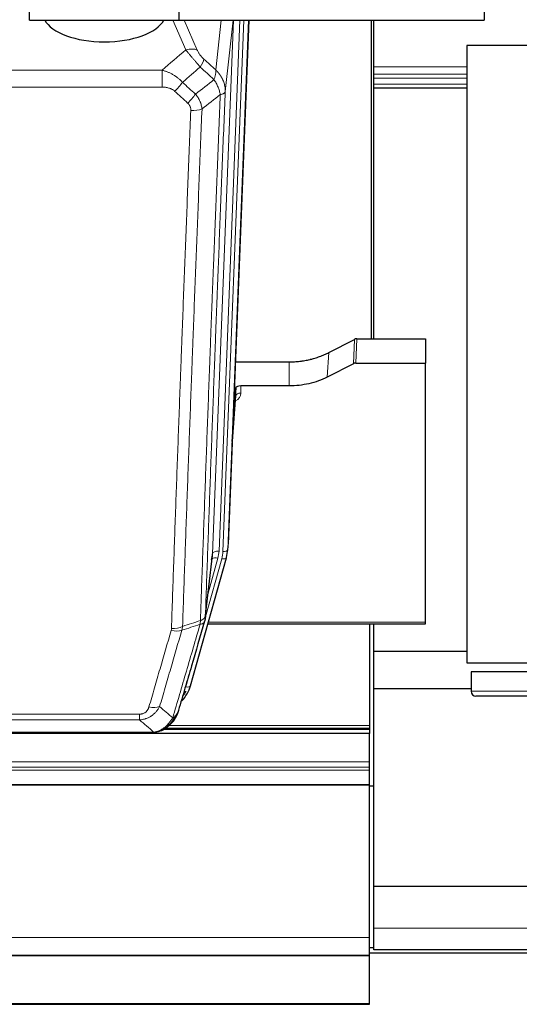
# Model space of a CAD drawing. Header units: inches. Extents: x 0 to 23760, y -13 to 16800.
# Tile 69 of 256: x 6704 to 7012, y 5661 to 6268. Entities that reach past the tile are written whole.
import ezdxf

# ---------------------------------------------------------------- set-up
doc = ezdxf.new("R2010")
doc.units = ezdxf.units.IN
doc.layers.add('1', color=7, linetype='Continuous', true_color=0xffffff)

msp = doc.modelspace()

# ---------------------------------------------------------------- linework, layer by layer
at = {"layer": '1', "color": 2, "linetype": 'Continuous', "lineweight": 25}
for p, q in [((6710.286, 6267.286), (6710.286, 6472.146)), ((6802.286, 6324.297), (6802.286, 6267.216)), ((6990.286, 6319.045), (6990.286, 6267.216)), ((6710.286, 6267.286), (6802.286, 6267.286)), ((6802.286, 6267.216), (6990.286, 6267.216)), ((6845.395, 6267.213), (6832.69, 5944.512)), ((6920.946, 6070.998), (6920.946, 6267.216)), ((6922.286, 6238.385), (6922.286, 6267.216)), ((7479.786, 6251.593), (6979.786, 6251.593)), ((6979.786, 6251.593), (6979.786, 5871.593)), ((6922.286, 6233.953), (6922.286, 6238.385)), ((6922.286, 6231.42), (6922.286, 6233.953)), ((6922.286, 6227.888), (6922.286, 6231.42)), ((6922.286, 6225.422), (6922.286, 6227.888)), ((6922.286, 6070.989), (6922.286, 6225.422)), ((6979.792, 6225.422), (6922.286, 6225.422)), ((6894.722, 6062.607), (6910.4, 6070.636)), ((6911.899, 6070.992), (6954.286, 6070.992)), ((6954.286, 6070.992), (6954.286, 6056.001)), ((6837.112, 6056.8), (6870.286, 6056.8)), ((6909.83, 6055.65), (6893.665, 6047.476)), ((6911.329, 6056.001), (6954.286, 6056.001)), ((6954.286, 5896.521), (6954.286, 6056.001)), ((6837.385, 6040.74), (6835.562, 6017.458)), ((6837.395, 6036.163), (6837.385, 6040.74)), ((6870.286, 6041.99), (6840.383, 6041.99)), ((6835.181, 6007.784), (6837.389, 6035.983)), ((6832.195, 5939.669), (6832.568, 5942.928)), ((6809.339, 5857.32), (6831.513, 5936.206)), ((6818.478, 5899.007), (6822.893, 5937.527)), ((6831.513, 5936.206), (6831.532, 5936.303)), ((6820.066, 5895.491), (6954.286, 5895.491)), ((6919.786, 5895.491), (6919.786, 5832.908)), ((6922.286, 5878.564), (6922.286, 5895.495)), ((6954.286, 5895.491), (6954.286, 5896.521)), ((6922.286, 5857.362), (6922.286, 5878.564)), ((6979.792, 5878.564), (6922.286, 5878.564)), ((6979.786, 5871.593), (7479.786, 5871.593)), ((7477.286, 5865.968), (6982.286, 5865.968)), ((6982.286, 5865.968), (6982.286, 5853.968)), ((6922.286, 5855.686), (6922.286, 5857.363)), ((6922.286, 5734.059), (6922.286, 5855.686)), ((6922.286, 5855.686), (6982.292, 5855.686)), ((7474.286, 5850.968), (6985.286, 5850.968)), ((6919.786, 5832.908), (6919.786, 5831.295)), ((6919.786, 5828.037), (5780.786, 5828.037)), ((6566.225, 5828.229), (6784.347, 5828.229)), ((6791.288, 5829.705), (6791.389, 5829.733)), ((6793.279, 5830.734), (6919.786, 5830.734)), ((6919.786, 5831.295), (6919.786, 5830.734)), ((6919.786, 5830.734), (6919.786, 5828.037)), ((6919.786, 5810.58), (6919.786, 5828.037)), ((6919.786, 5807.339), (6919.786, 5810.58)), ((6919.786, 5805.494), (6919.786, 5807.339)), ((6919.786, 5796.581), (6919.786, 5805.494)), ((6919.786, 5796.137), (6919.786, 5796.581)), ((6919.786, 5702.309), (6919.786, 5796.137)), ((6922.287, 5795.582), (6919.786, 5795.582)), ((6922.286, 5708.138), (6922.286, 5734.061)), ((6922.286, 5734.059), (7020.618, 5734.059)), ((6922.286, 5694.681), (6922.286, 5708.138)), ((6919.786, 5691.544), (6919.786, 5702.309)), ((6922.287, 5696.078), (6919.786, 5696.078)), ((6919.786, 5692.849), (7017.262, 5692.849)), ((7429.786, 5694.681), (6922.286, 5694.681)), ((5780.786, 5691.544), (6919.786, 5691.544)), ((5780.786, 5691.363), (6919.786, 5691.363)), ((6919.786, 5691.363), (6919.786, 5691.544)), ((6919.786, 5661.779), (6919.786, 5691.363)), ((5780.786, 5661.235), (6919.786, 5661.235)), ((6919.786, 5661.235), (6919.786, 5661.779))]:
    msp.add_line(p, q, dxfattribs=at)
at = {"layer": '1', "color": 110, "linetype": 'Continuous', "lineweight": 13}
for p, q in [((6806.499, 6248.939), (6798.443, 6267.286)), ((6805.47, 6267.217), (6813.56, 6248.789)), ((6822.983, 5938.7), (6835.917, 6267.212)), ((6824.987, 6236.539), (6828.383, 6267.216)), ((6839.845, 6267.216), (6826.975, 5940.327)), ((6829.323, 5940.034), (6842.203, 6267.212)), ((6835.676, 6267.216), (6830.802, 6223.188)), ((6845.15, 6267.215), (6832.317, 5941.254)), ((6558.7, 6236.419), (6791.872, 6236.419)), ((6791.872, 6225.988), (6791.872, 6236.419)), ((6979.792, 6238.385), (6922.286, 6238.385)), ((6979.792, 6233.953), (6922.286, 6233.953)), ((6979.792, 6231.42), (6922.286, 6231.42)), ((6979.792, 6227.888), (6922.286, 6227.888)), ((6791.872, 6225.988), (6558.7, 6225.988)), ((6909.83, 6055.65), (6910.4, 6070.636)), ((6911.899, 6070.992), (6911.329, 6056.001)), ((6870.286, 6041.99), (6870.286, 6056.8)), ((6893.665, 6047.476), (6894.722, 6062.607)), ((6840.383, 6041.99), (6840.394, 6037.574)), ((6835.189, 6007.975), (6837.395, 6036.163)), ((6832.317, 5941.254), (6832.69, 5944.512)), ((6818.553, 5899.799), (6828.625, 5935.633)), ((6818.607, 5900.519), (6822.983, 5938.7)), ((6820.252, 5914.488), (6826.278, 5935.925)), ((6820.354, 5896.521), (6954.286, 5896.521)), ((6806.451, 5856.747), (6811.177, 5873.558)), ((6982.286, 5853.968), (7477.286, 5853.968)), ((6572.615, 5839.892), (6777.957, 5839.892)), ((6777.957, 5836.359), (6777.957, 5839.892)), ((6777.957, 5836.359), (6572.615, 5836.359)), ((6796.03, 5832.908), (6919.786, 5832.908)), ((6563.883, 5828.891), (6786.689, 5828.891)), ((6791.389, 5829.733), (6791.457, 5829.89)), ((6794.915, 5831.295), (6919.786, 5831.295)), ((5780.786, 5810.58), (6919.786, 5810.58)), ((5780.786, 5807.339), (6919.786, 5807.339)), ((5780.786, 5805.494), (6919.786, 5805.494)), ((5780.786, 5796.581), (6919.786, 5796.581)), ((5780.786, 5796.137), (6919.786, 5796.137)), ((7429.786, 5708.138), (6922.286, 5708.138)), ((5780.786, 5702.309), (6919.786, 5702.309)), ((5780.786, 5661.779), (6919.786, 5661.779))]:
    msp.add_line(p, q, dxfattribs=at)
at = {"layer": '1', "color": 2, "linetype": 'Continuous', "lineweight": 25}
msp.add_arc((6985.286, 5853.968), 3, 180, 270, dxfattribs=at)
for centre, major_axis, ratio, start_param, end_param in [((6756.286, 6271.258), (37.64, 0), 0.4617486, 3.372107, 6.0525728), ((6911.901, 6068.329), (3, -0.007), 0.8874311, 1.5734878, 2.096692), ((6911.332, 6053.373), (3, -0.011), 0.8761328, 1.5751062, 2.0983104), ((6840.383, 6040.696), (-3, 0), 0.4313147, 4.7122344, 6.2494043), ((6802.957, 5939.23), (-20.035, -0.399), 0.8846078, 2.8800407, 3.0891922), ((6805.305, 5942.169), (27.027, -0.37), 0.8864308, 6.0512739, 6.2604253), ((6783.145, 5863.333), (27.014, -0.465), 0.8900028, 5.6153169, 6.0539117), ((6782.872, 5865.297), (27.01, -0.107), 0.887218, 5.6709956, 5.8008547)]:
    msp.add_ellipse(centre, major_axis=major_axis, ratio=ratio, start_param=start_param, end_param=end_param, dxfattribs=at)
at = {"layer": '1', "color": 110, "linetype": 'Continuous', "lineweight": 13}
for centre, major_axis, ratio, start_param, end_param in [((6806.499, 6242.767), (-9.156, -4.02), 0.5833249, 3.617995, 4.4616661), ((6810.586, 6237.169), (-6.719, -7.407), 0.3029797, 1.994528, 2.7400357), ((6799.631, 6227.782), (-6.736, -7.391), 0.3030979, 1.2497453, 1.9956357), ((6807.639, 6220.49), (6.729, 7.397), 0.3051216, 4.388767, 5.1358022), ((6809.611, 6215.896), (-9.992, 0.404), 0.431453, 1.5882535, 2.3480729), ((6834.39, 6037.574), (6.003, -0.046), 0.8757409, 5.1963204, 6.2920244), ((6840.394, 6036.119), (-3, -0.007), 0.4848086, 4.7112485, 6.2484184), ((6826.278, 5934.078), (3.851, -1.082), 0.4480327, 1.6960734, 2.8915811), ((6826.975, 5938.48), (3.997, -0.157), 0.4614673, 1.5889619, 3.1073983), ((6802.957, 5941.077), (24.033, -0.038), 0.8858289, 6.0405671, 6.2497185), ((6805.305, 5940.784), (24.033, -0.038), 0.8858289, 6.0405671, 6.2497185), ((6828.625, 5937.018), (2.888, -0.812), 0.4480327, 4.837666, 6.2831701), ((6829.323, 5941.419), (2.998, -0.118), 0.4614673, 4.7305545, 6.248991), ((6797.653, 5898.17), (-9.994, 0.345), 0.559112, 1.5901207, 2.34753), ((6797.466, 5896.997), (-9.604, 2.788), 0.5442898, 1.7274916, 2.473129), ((6806.451, 5858.132), (2.888, -0.812), 0.4480327, 4.837666, 6.2831701), ((6783.804, 5850.114), (9.598, -2.808), 0.562843, 4.8755761, 5.6185342)]:
    msp.add_ellipse(centre, major_axis=major_axis, ratio=ratio, start_param=start_param, end_param=end_param, dxfattribs=at)
for points in [[(6791.872, 6236.419), (6796.744, 6240.595), (6801.62, 6244.768), (6806.499, 6248.939)], [(6817.648, 6243.191), (6820.094, 6240.972), (6822.54, 6238.755), (6824.987, 6236.539)], [(6815.394, 6238.359), (6811.744, 6235.23), (6808.095, 6232.1), (6804.448, 6228.968)], [(6823.882, 6230.653), (6821.052, 6233.219), (6818.223, 6235.788), (6815.394, 6238.359)], [(6804.448, 6228.968), (6807.119, 6226.529), (6809.79, 6224.092), (6812.462, 6221.657)], [(6812.462, 6221.657), (6816.27, 6224.651), (6820.077, 6227.65), (6823.882, 6230.653)], [(6807.639, 6216.191), (6804.97, 6218.629), (6802.3, 6221.07), (6799.631, 6223.513)], [(6827.747, 6221.407), (6823.998, 6218.447), (6820.247, 6215.491), (6816.495, 6212.54)], [(6815.305, 5895.22), (6811.558, 5894.005), (6807.81, 5892.788), (6804.062, 5891.57)], [(6804.521, 5893.942), (6804.48, 5893.535), (6804.363, 5892.733), (6804.174, 5891.953), (6804.062, 5891.57)], [(6804.521, 5893.942), (6808.187, 5895.134), (6811.852, 5896.323), (6815.517, 5897.511)], [(6790.384, 5844.572), (6793.088, 5842.254), (6795.777, 5839.933), (6798.452, 5837.61)], [(6786.689, 5828.891), (6783.796, 5831.383), (6780.885, 5833.872), (6777.957, 5836.359)]]:
    msp.add_open_spline(points, degree=3, dxfattribs=at)
for points, knots in [([(6806.499, 6248.939), (6806.821, 6248.538), (6807.151, 6248.13), (6807.829, 6247.297), (6808.176, 6246.872), (6808.71, 6246.223), (6808.89, 6246.005), (6809.164, 6245.674), (6809.255, 6245.563), (6809.394, 6245.396), (6809.44, 6245.341), (6809.533, 6245.229), (6809.579, 6245.173), (6809.998, 6244.67), (6810.748, 6243.772), (6811.513, 6242.867), (6812.092, 6242.185), (6812.286, 6241.957), (6812.578, 6241.615), (6812.676, 6241.501), (6812.823, 6241.329), (6812.872, 6241.272), (6812.97, 6241.158), (6813.019, 6241.101), (6813.459, 6240.587), (6813.848, 6240.136), (6814.624, 6239.241), (6815.01, 6238.798), (6815.394, 6238.359)], [0, 0, 0, 0, 0.125, 0.125, 0.25, 0.25, 0.3125, 0.3125, 0.34375, 0.34375, 0.359375, 0.359375, 0.375, 0.375, 0.5, 0.625, 0.625, 0.6875, 0.6875, 0.71875, 0.71875, 0.734375, 0.734375, 0.75, 0.75, 0.875, 0.875, 1, 1, 1, 1]), ([(6817.648, 6243.191), (6817.428, 6243.39), (6817.212, 6243.597), (6816.786, 6244.026), (6816.576, 6244.249), (6816.318, 6244.537), (6816.267, 6244.596), (6816.165, 6244.713), (6816.014, 6244.889), (6815.868, 6245.066), (6815.582, 6245.422), (6815.399, 6245.662), (6815.049, 6246.147), (6814.882, 6246.392), (6814.703, 6246.67), (6814.683, 6246.701), (6814.644, 6246.763), (6814.585, 6246.856), (6814.453, 6247.071), (6814.345, 6247.253), (6814.138, 6247.616), (6814.009, 6247.854), (6813.771, 6248.326), (6813.662, 6248.559), (6813.56, 6248.789)], [0, 0, 0, 0, 0.125, 0.125, 0.25, 0.25, 0.28125, 0.28125, 0.3125, 0.375, 0.375, 0.5, 0.5, 0.625, 0.625, 0.640625, 0.640625, 0.65625, 0.6875, 0.75, 0.75, 0.875, 0.875, 1, 1, 1, 1]), ([(6791.872, 6236.419), (6792.47, 6236.267), (6793.138, 6236.074), (6793.801, 6235.853), (6793.949, 6235.804), (6794.022, 6235.779), (6794.243, 6235.702), (6794.389, 6235.65), (6794.827, 6235.49), (6795.116, 6235.378), (6795.978, 6235.029), (6796.544, 6234.776), (6797.656, 6234.231), (6798.203, 6233.939), (6799.009, 6233.469), (6799.409, 6233.226), (6799.802, 6232.971), (6799.998, 6232.841), (6800.063, 6232.797), (6800.193, 6232.71), (6800.258, 6232.666), (6800.837, 6232.266), (6801.333, 6231.894), (6802.288, 6231.117), (6802.747, 6230.712), (6803.627, 6229.866), (6804.048, 6229.427), (6804.448, 6228.968)], [0, 0, 0, 0, 0.125, 0.140625, 0.140625, 0.15625, 0.15625, 0.1875, 0.1875, 0.25, 0.25, 0.375, 0.375, 0.5, 0.5, 0.5625, 0.59375, 0.59375, 0.609375, 0.609375, 0.625, 0.625, 0.75, 0.75, 0.875, 0.875, 1, 1, 1, 1]), ([(6824.987, 6236.539), (6825.033, 6236.167), (6825.042, 6235.756), (6825.002, 6235.09), (6824.979, 6234.86), (6824.917, 6234.386), (6824.877, 6234.142), (6824.78, 6233.641), (6824.724, 6233.385), (6824.595, 6232.861), (6824.522, 6232.594), (6824.363, 6232.051), (6824.276, 6231.776), (6824.088, 6231.218), (6823.988, 6230.937), (6823.882, 6230.653)], [0, 0, 0, 0, 0.25, 0.25, 0.375, 0.375, 0.5, 0.5, 0.625, 0.625, 0.75, 0.75, 0.875, 0.875, 1, 1, 1, 1]), ([(6824.987, 6236.539), (6825.004, 6236.522), (6825.039, 6236.489), (6825.09, 6236.438), (6825.141, 6236.388), (6825.192, 6236.337), (6825.243, 6236.286), (6825.294, 6236.235), (6825.345, 6236.183), (6825.395, 6236.132), (6825.445, 6236.08), (6825.495, 6236.028), (6825.545, 6235.976), (6825.595, 6235.924), (6825.645, 6235.872), (6825.694, 6235.819), (6825.744, 6235.766), (6825.793, 6235.713), (6825.842, 6235.66), (6825.89, 6235.607), (6825.939, 6235.554), (6825.987, 6235.5), (6826.036, 6235.446), (6826.084, 6235.392), (6826.132, 6235.338), (6826.179, 6235.284), (6826.227, 6235.23), (6826.274, 6235.175), (6826.322, 6235.12), (6826.369, 6235.065), (6826.415, 6235.01), (6826.462, 6234.955), (6826.509, 6234.9), (6826.555, 6234.844), (6826.601, 6234.788), (6826.647, 6234.732), (6826.693, 6234.676), (6826.738, 6234.62), (6826.784, 6234.564), (6826.829, 6234.507), (6826.874, 6234.45), (6826.918, 6234.393), (6826.963, 6234.336), (6827.007, 6234.279), (6827.052, 6234.222), (6827.095, 6234.164), (6827.139, 6234.106), (6827.183, 6234.049), (6827.226, 6233.991), (6827.269, 6233.932), (6827.312, 6233.874), (6827.355, 6233.816), (6827.398, 6233.757), (6827.44, 6233.698), (6827.482, 6233.639), (6827.524, 6233.58), (6827.566, 6233.521), (6827.607, 6233.462), (6827.648, 6233.402), (6827.69, 6233.342), (6827.73, 6233.282), (6827.771, 6233.222), (6827.811, 6233.162), (6827.852, 6233.102), (6827.892, 6233.042), (6827.931, 6232.981), (6827.971, 6232.92), (6828.01, 6232.859), (6828.049, 6232.798), (6828.088, 6232.737), (6828.127, 6232.676), (6828.165, 6232.614), (6828.203, 6232.553), (6828.241, 6232.491), (6828.279, 6232.429), (6828.316, 6232.367), (6828.354, 6232.305), (6828.391, 6232.242), (6828.427, 6232.18), (6828.464, 6232.117), (6828.5, 6232.055), (6828.536, 6231.992), (6828.572, 6231.929), (6828.607, 6231.865), (6828.643, 6231.802), (6828.678, 6231.739), (6828.713, 6231.675), (6828.747, 6231.611), (6828.782, 6231.548), (6828.816, 6231.484), (6828.85, 6231.42), (6828.883, 6231.355), (6828.916, 6231.291), (6828.949, 6231.226), (6828.982, 6231.162), (6829.015, 6231.097), (6829.047, 6231.032), (6829.079, 6230.967), (6829.111, 6230.902), (6829.143, 6230.837), (6829.174, 6230.771), (6829.205, 6230.706), (6829.236, 6230.64), (6829.266, 6230.575), (6829.296, 6230.509), (6829.326, 6230.443), (6829.356, 6230.377), (6829.385, 6230.31), (6829.583, 6229.86), (6829.917, 6229.01), (6830.306, 6227.741), (6830.592, 6226.442), (6830.769, 6225.12), (6830.813, 6224.193), (6830.812, 6223.669), (6830.811, 6223.549), (6830.809, 6223.428), (6830.806, 6223.308), (6830.803, 6223.228), (6830.802, 6223.188)], [0, 0, 0, 0, 0.0045083, 0.0090195, 0.0135338, 0.0180512, 0.0225715, 0.0270949, 0.0316214, 0.0361509, 0.0406834, 0.0452189, 0.0497575, 0.0542992, 0.0588439, 0.0633916, 0.0679424, 0.0724963, 0.0770532, 0.0816132, 0.0861762, 0.0907423, 0.0953114, 0.0998837, 0.104459, 0.1090373, 0.1136188, 0.1182033, 0.1227909, 0.1273815, 0.1319753, 0.1365721, 0.141172, 0.145775, 0.1503811, 0.1549903, 0.1596025, 0.1642179, 0.1688364, 0.1734579, 0.1780826, 0.1827103, 0.1873412, 0.1919752, 0.1966123, 0.2012524, 0.2058957, 0.2105422, 0.2151917, 0.2198443, 0.2245001, 0.229159, 0.233821, 0.2384861, 0.2431544, 0.2478258, 0.2525003, 0.2571779, 0.2618587, 0.2665427, 0.2712297, 0.2759199, 0.2806133, 0.2853097, 0.2900094, 0.2947122, 0.2994181, 0.3041272, 0.3088394, 0.3135548, 0.3182733, 0.322995, 0.3277199, 0.3324479, 0.3371791, 0.3419135, 0.346651, 0.3513917, 0.3561355, 0.3608826, 0.3656328, 0.3703861, 0.3751427, 0.3799024, 0.3846654, 0.3894315, 0.3942008, 0.3989732, 0.4037489, 0.4085278, 0.4133098, 0.4180951, 0.4228835, 0.4276751, 0.43247, 0.437268, 0.4420692, 0.4468737, 0.4516813, 0.4564922, 0.4613063, 0.4661235, 0.470944, 0.4757677, 0.4805947, 0.4854248, 0.4902582, 0.4950947, 0.4999345, 0.5888915, 0.6791125, 0.7706071, 0.8633844, 0.9574535, 0.965938, 0.9744348, 0.9829441, 0.9914659, 1, 1, 1, 1]), ([(6823.882, 6230.653), (6824.385, 6229.904), (6824.847, 6229.138), (6825.473, 6227.976), (6825.671, 6227.586), (6826.043, 6226.806), (6826.217, 6226.414), (6826.705, 6225.241), (6826.983, 6224.459), (6827.439, 6222.914), (6827.618, 6222.152), (6827.747, 6221.407)], [0, 0, 0, 0, 0.25, 0.25, 0.375, 0.375, 0.5, 0.5, 0.75, 0.75, 1, 1, 1, 1]), ([(6791.872, 6225.988), (6792.226, 6225.988), (6792.579, 6225.978), (6793.02, 6225.951), (6793.108, 6225.945), (6793.285, 6225.931), (6793.373, 6225.923), (6793.636, 6225.899), (6793.811, 6225.879), (6794.333, 6225.812), (6794.678, 6225.756), (6795.36, 6225.617), (6795.698, 6225.534), (6796.365, 6225.34), (6796.695, 6225.228), (6797.061, 6225.083), (6797.102, 6225.067), (6797.182, 6225.034), (6797.303, 6224.984), (6797.58, 6224.861), (6797.812, 6224.748), (6798.267, 6224.509), (6798.558, 6224.335), (6799.115, 6223.951), (6799.38, 6223.742), (6799.631, 6223.513)], [0, 0, 0, 0, 0.125, 0.125, 0.15625, 0.15625, 0.1875, 0.1875, 0.25, 0.25, 0.375, 0.375, 0.5, 0.5, 0.625, 0.625, 0.640625, 0.640625, 0.65625, 0.6875, 0.75, 0.75, 0.875, 0.875, 1, 1, 1, 1]), ([(6812.462, 6221.657), (6812.752, 6221.313), (6813.029, 6220.962), (6813.358, 6220.515), (6813.423, 6220.425), (6813.551, 6220.244), (6813.614, 6220.153), (6813.801, 6219.88), (6813.921, 6219.696), (6814.271, 6219.143), (6814.706, 6218.397), (6815.078, 6217.633), (6815.334, 6217.054), (6815.415, 6216.86), (6815.531, 6216.567), (6815.569, 6216.47), (6815.643, 6216.273), (6815.678, 6216.175), (6815.851, 6215.685), (6815.971, 6215.292), (6816.179, 6214.507), (6816.352, 6213.72), (6816.458, 6212.934), (6816.495, 6212.54)], [0, 0, 0, 0, 0.125, 0.125, 0.15625, 0.15625, 0.1875, 0.1875, 0.25, 0.25, 0.375, 0.5, 0.5, 0.5625, 0.5625, 0.59375, 0.59375, 0.625, 0.625, 0.75, 0.75, 0.875, 1, 1, 1, 1]), ([(6815.517, 5897.511), (6815.573, 5899.123), (6815.629, 5900.736), (6815.741, 5903.965), (6815.909, 5908.812), (6816.305, 5920.148), (6816.649, 5929.907), (6817.342, 5949.483), (6818.282, 5975.739), (6819.741, 6015.584), (6820.745, 6042.455), (6821.319, 6057.657), (6821.383, 6059.347), (6821.511, 6062.73), (6821.703, 6067.807), (6822.155, 6079.677), (6822.546, 6089.892), (6822.875, 6098.426), (6822.941, 6100.134), (6823.073, 6103.552), (6823.271, 6108.683), (6823.736, 6120.675), (6824.139, 6130.991), (6824.95, 6151.673), (6826.047, 6179.381), (6827.175, 6207.354), (6827.747, 6221.407)], [0, 0, 0, 0, 0.015625, 0.015625, 0.03125, 0.0625, 0.125, 0.125, 0.25, 0.375, 0.5, 0.5, 0.515625, 0.515625, 0.53125, 0.5625, 0.625, 0.625, 0.640625, 0.640625, 0.65625, 0.6875, 0.75, 0.75, 0.875, 1, 1, 1, 1]), ([(6830.802, 6223.188), (6830.232, 6209.188), (6829.108, 6181.32), (6828.013, 6153.716), (6827.204, 6133.113), (6826.802, 6122.835), (6826.339, 6110.888), (6826.141, 6105.778), (6826.009, 6102.373), (6825.944, 6100.671), (6825.616, 6092.169), (6825.226, 6081.993), (6824.775, 6070.167), (6824.583, 6065.109), (6824.456, 6061.739), (6824.392, 6060.056), (6823.82, 6044.912), (6822.818, 6018.143), (6821.364, 5978.45), (6819.957, 5939.216), (6819.052, 5913.367), (6818.607, 5900.519)], [0, 0, 0, 0, 0.125, 0.25, 0.25, 0.3125, 0.34375, 0.359375, 0.359375, 0.375, 0.375, 0.4375, 0.46875, 0.484375, 0.484375, 0.5, 0.5, 0.625, 0.75, 0.875, 1, 1, 1, 1]), ([(6827.747, 6221.407), (6827.973, 6221.444), (6828.189, 6221.486), (6828.6, 6221.581), (6828.794, 6221.634), (6829.158, 6221.751), (6829.328, 6221.814), (6829.642, 6221.95), (6829.786, 6222.022), (6830.047, 6222.176), (6830.165, 6222.257), (6830.371, 6222.426), (6830.459, 6222.514), (6830.682, 6222.788), (6830.772, 6222.984), (6830.802, 6223.188)], [0, 0, 0, 0, 0.125, 0.125, 0.25, 0.25, 0.375, 0.375, 0.5, 0.5, 0.625, 0.625, 0.75, 0.75, 1, 1, 1, 1]), ([(6807.639, 6216.191), (6807.806, 6216.039), (6807.964, 6215.88), (6808.15, 6215.673), (6808.187, 6215.631), (6808.259, 6215.546), (6808.294, 6215.503), (6808.399, 6215.374), (6808.466, 6215.287), (6808.658, 6215.02), (6808.893, 6214.655), (6809.083, 6214.27), (6809.209, 6213.974), (6809.248, 6213.874), (6809.303, 6213.722), (6809.32, 6213.671), (6809.354, 6213.568), (6809.37, 6213.517), (6809.445, 6213.26), (6809.493, 6213.053), (6809.566, 6212.636), (6809.591, 6212.426), (6809.618, 6212.004), (6809.62, 6211.792), (6809.611, 6211.579)], [0, 0, 0, 0, 0.125, 0.125, 0.15625, 0.15625, 0.1875, 0.1875, 0.25, 0.25, 0.375, 0.5, 0.5, 0.5625, 0.5625, 0.59375, 0.59375, 0.625, 0.625, 0.75, 0.75, 0.875, 0.875, 1, 1, 1, 1]), ([(6797.653, 5892.576), (6798.091, 5905.29), (6798.981, 5930.867), (6799.902, 5956.747), (6800.604, 5976.27), (6800.84, 5982.797), (6801.315, 5995.887), (6801.555, 6002.452), (6802.281, 6022.201), (6802.772, 6035.438), (6803.395, 6052.073), (6803.521, 6055.404), (6803.772, 6062.075), (6804.15, 6072.093), (6804.533, 6082.148), (6805.303, 6102.306), (6806.346, 6129.314), (6807.953, 6170.218), (6809.054, 6197.749), (6809.611, 6211.579)], [0, 0, 0, 0, 0.125, 0.25, 0.25, 0.3125, 0.3125, 0.375, 0.375, 0.5, 0.5, 0.53125, 0.53125, 0.5625, 0.625, 0.625, 0.75, 0.875, 1, 1, 1, 1]), ([(6816.495, 6212.54), (6815.937, 6198.727), (6814.834, 6171.232), (6813.225, 6130.38), (6812.181, 6103.406), (6811.409, 6083.273), (6811.026, 6073.231), (6810.648, 6063.226), (6810.396, 6056.564), (6810.271, 6053.237), (6809.646, 6036.623), (6809.154, 6023.402), (6808.428, 6003.678), (6808.188, 5997.122), (6807.711, 5984.048), (6807.475, 5977.53), (6806.772, 5958.032), (6805.85, 5932.185), (6804.959, 5906.639), (6804.521, 5893.942)], [0, 0, 0, 0, 0.125, 0.25, 0.375, 0.375, 0.4375, 0.46875, 0.46875, 0.5, 0.5, 0.625, 0.625, 0.6875, 0.6875, 0.75, 0.75, 0.875, 1, 1, 1, 1]), ([(6815.517, 5897.511), (6815.53, 5897.516), (6815.555, 5897.525), (6815.593, 5897.539), (6815.631, 5897.554), (6815.67, 5897.569), (6815.708, 5897.584), (6815.746, 5897.6), (6815.785, 5897.615), (6815.824, 5897.631), (6815.862, 5897.648), (6815.901, 5897.664), (6815.94, 5897.681), (6815.979, 5897.698), (6816.018, 5897.715), (6816.057, 5897.733), (6816.096, 5897.751), (6816.135, 5897.769), (6816.174, 5897.788), (6816.214, 5897.807), (6816.253, 5897.826), (6816.292, 5897.845), (6816.331, 5897.865), (6816.37, 5897.885), (6816.41, 5897.905), (6816.449, 5897.926), (6816.488, 5897.947), (6816.527, 5897.968), (6816.566, 5897.989), (6816.605, 5898.011), (6816.644, 5898.033), (6816.683, 5898.056), (6816.722, 5898.079), (6816.761, 5898.102), (6816.799, 5898.125), (6816.838, 5898.149), (6816.876, 5898.173), (6816.914, 5898.198), (6816.952, 5898.223), (6816.99, 5898.248), (6817.028, 5898.273), (6817.066, 5898.299), (6817.103, 5898.325), (6817.141, 5898.352), (6817.178, 5898.378), (6817.215, 5898.406), (6817.251, 5898.433), (6817.288, 5898.461), (6817.324, 5898.489), (6817.36, 5898.518), (6817.396, 5898.546), (6817.431, 5898.576), (6817.466, 5898.605), (6817.501, 5898.635), (6817.536, 5898.665), (6817.57, 5898.696), (6817.604, 5898.727), (6817.638, 5898.758), (6817.671, 5898.79), (6817.706, 5898.824), (6817.743, 5898.861), (6817.781, 5898.9), (6817.819, 5898.94), (6817.856, 5898.98), (6817.891, 5899.02), (6817.927, 5899.06), (6817.961, 5899.1), (6817.994, 5899.141), (6818.027, 5899.182), (6818.058, 5899.223), (6818.089, 5899.264), (6818.119, 5899.305), (6818.149, 5899.347), (6818.177, 5899.388), (6818.204, 5899.43), (6818.231, 5899.472), (6818.257, 5899.514), (6818.282, 5899.557), (6818.306, 5899.599), (6818.329, 5899.642), (6818.351, 5899.685), (6818.372, 5899.728), (6818.393, 5899.771), (6818.413, 5899.814), (6818.431, 5899.857), (6818.449, 5899.901), (6818.466, 5899.944), (6818.482, 5899.988), (6818.498, 5900.032), (6818.512, 5900.076), (6818.526, 5900.12), (6818.538, 5900.164), (6818.55, 5900.208), (6818.561, 5900.252), (6818.571, 5900.297), (6818.58, 5900.341), (6818.588, 5900.385), (6818.595, 5900.43), (6818.602, 5900.475), (6818.605, 5900.504), (6818.607, 5900.519)], [0, 0, 0, 0, 0.0069372, 0.0139334, 0.0209887, 0.028103, 0.0352764, 0.0425088, 0.0498003, 0.0571509, 0.0645605, 0.0720292, 0.0795569, 0.0871437, 0.0947896, 0.1024945, 0.1102584, 0.1180815, 0.1259636, 0.1339048, 0.141905, 0.1499643, 0.1580827, 0.1662601, 0.1744966, 0.1827922, 0.1911468, 0.1995605, 0.2080333, 0.2165651, 0.225156, 0.233806, 0.2425151, 0.2512832, 0.2601104, 0.2689967, 0.277942, 0.2869465, 0.29601, 0.3051325, 0.3143142, 0.3235549, 0.3328547, 0.3422136, 0.3516315, 0.3611085, 0.3706446, 0.3802398, 0.3898941, 0.3996074, 0.4093798, 0.4192113, 0.4291019, 0.4390515, 0.4490602, 0.459128, 0.4692549, 0.4794409, 0.4896859, 0.4999901, 0.5124905, 0.524991, 0.5374914, 0.5499918, 0.5624922, 0.5749926, 0.587493, 0.5999934, 0.6124937, 0.6249941, 0.6374944, 0.6499948, 0.6624951, 0.6749954, 0.6874957, 0.699996, 0.7124963, 0.7249966, 0.7374968, 0.7499971, 0.7624973, 0.7749976, 0.7874978, 0.799998, 0.8124982, 0.8249984, 0.8374986, 0.8499988, 0.8624989, 0.8749991, 0.8874992, 0.8999993, 0.9124995, 0.9249996, 0.9374997, 0.9499998, 0.9624998, 0.9749999, 0.9875, 1, 1, 1, 1]), ([(6798.452, 5837.61), (6799.849, 5842.365), (6801.249, 5847.131), (6804.051, 5856.687), (6805.454, 5861.476), (6809.668, 5875.879), (6812.483, 5885.527), (6815.305, 5895.22)], [0, 0, 0, 0, 0.25, 0.25, 0.5, 0.5, 1, 1, 1, 1]), ([(6815.517, 5897.511), (6815.497, 5897.109), (6815.481, 5896.723), (6815.423, 5895.964), (6815.38, 5895.592), (6815.305, 5895.22)], [0, 0, 0, 0, 0.5, 0.5, 1, 1, 1, 1]), ([(6815.305, 5895.22), (6815.714, 5895.254), (6816.087, 5895.324), (6816.745, 5895.528), (6817.031, 5895.662), (6817.502, 5895.984), (6817.688, 5896.172), (6817.952, 5896.591), (6818.029, 5896.823), (6818.051, 5897.069)], [0, 0, 0, 0, 0.25, 0.25, 0.5, 0.5, 0.75, 0.75, 1, 1, 1, 1]), ([(6783.804, 5844.328), (6784.938, 5848.22), (6786.074, 5852.12), (6788.346, 5859.935), (6789.483, 5863.85), (6792.899, 5875.618), (6795.18, 5883.493), (6797.466, 5891.399)], [0, 0, 0, 0, 0.25, 0.25, 0.5, 0.5, 1, 1, 1, 1]), ([(6804.062, 5891.57), (6801.774, 5883.677), (6799.49, 5875.813), (6796.07, 5864.064), (6794.931, 5860.155), (6792.656, 5852.352), (6791.52, 5848.458), (6790.384, 5844.572)], [0, 0, 0, 0, 0.5, 0.5, 0.75, 0.75, 1, 1, 1, 1]), ([(6797.653, 5892.576), (6797.646, 5892.377), (6797.627, 5892.18), (6797.565, 5891.787), (6797.522, 5891.592), (6797.466, 5891.399)], [0, 0, 0, 0, 0.5, 0.5, 1, 1, 1, 1]), ([(6790.384, 5844.572), (6790.087, 5844.005), (6789.76, 5843.458), (6789.047, 5842.406), (6788.661, 5841.902), (6788.033, 5841.179), (6787.761, 5840.886), (6787.476, 5840.601), (6787.36, 5840.488), (6787.302, 5840.432), (6787.127, 5840.265), (6787.008, 5840.156), (6786.406, 5839.62), (6785.897, 5839.223), (6785.224, 5838.769), (6785.088, 5838.68), (6784.881, 5838.55), (6784.811, 5838.507), (6784.672, 5838.423), (6784.602, 5838.381), (6784.25, 5838.176), (6783.963, 5838.022), (6783.086, 5837.589), (6782.482, 5837.339), (6781.778, 5837.102), (6781.7, 5837.076), (6781.542, 5837.026), (6781.463, 5837.001), (6781.225, 5836.93), (6781.066, 5836.885), (6780.586, 5836.758), (6780.263, 5836.684), (6779.288, 5836.492), (6778.628, 5836.406), (6777.957, 5836.359)], [0, 0, 0, 0, 0.125, 0.125, 0.25, 0.25, 0.3125, 0.328125, 0.328125, 0.34375, 0.34375, 0.375, 0.375, 0.5, 0.5, 0.53125, 0.53125, 0.546875, 0.546875, 0.5625, 0.5625, 0.625, 0.625, 0.75, 0.75, 0.765625, 0.765625, 0.78125, 0.78125, 0.8125, 0.8125, 0.875, 0.875, 1, 1, 1, 1]), ([(6783.804, 5844.328), (6783.783, 5844.256), (6783.761, 5844.184), (6783.715, 5844.04), (6783.691, 5843.969), (6783.616, 5843.755), (6783.561, 5843.615), (6783.443, 5843.337), (6783.38, 5843.199), (6783.243, 5842.928), (6783.17, 5842.794), (6783.013, 5842.529), (6782.928, 5842.399), (6782.793, 5842.207), (6782.747, 5842.143), (6782.65, 5842.018), (6782.6, 5841.955), (6782.447, 5841.771), (6782.339, 5841.652), (6782.111, 5841.423), (6781.991, 5841.312), (6781.801, 5841.154), (6781.704, 5841.076), (6781.603, 5841.001), (6781.535, 5840.952), (6781.501, 5840.927), (6781.326, 5840.807), (6781.182, 5840.717), (6780.735, 5840.469), (6780.418, 5840.33), (6779.998, 5840.19), (6779.912, 5840.164), (6779.74, 5840.115), (6779.653, 5840.092), (6779.391, 5840.031), (6779.215, 5839.997), (6778.86, 5839.944), (6778.682, 5839.924), (6778.321, 5839.899), (6778.14, 5839.892), (6777.957, 5839.892)], [0, 0, 0, 0, 0.03125, 0.03125, 0.0625, 0.0625, 0.125, 0.125, 0.1875, 0.1875, 0.25, 0.25, 0.3125, 0.3125, 0.34375, 0.34375, 0.375, 0.375, 0.4375, 0.4375, 0.5, 0.5, 0.53125, 0.546875, 0.546875, 0.5625, 0.5625, 0.625, 0.625, 0.75, 0.75, 0.78125, 0.78125, 0.8125, 0.8125, 0.875, 0.875, 0.9375, 0.9375, 1, 1, 1, 1]), ([(6800.159, 5838.941), (6799.46, 5837.488), (6798.589, 5836.094), (6797.228, 5834.411), (6796.872, 5834.005), (6796.5, 5833.616)], [0, 0, 0, 0, 0.75, 0.75, 1, 1, 1, 1]), ([(6800.159, 5838.941), (6800.036, 5838.819), (6799.908, 5838.699), (6799.575, 5838.407), (6799.365, 5838.238), (6798.923, 5837.914), (6798.692, 5837.759), (6798.452, 5837.61)], [0, 0, 0, 0, 0.25, 0.25, 0.625, 0.625, 1, 1, 1, 1]), ([(6801.369, 5840.525), (6801.33, 5840.454), (6801.29, 5840.384), (6801.122, 5840.107), (6800.983, 5839.903), (6800.68, 5839.506), (6800.515, 5839.313), (6800.28, 5839.064), (6800.22, 5839.002), (6800.159, 5838.941)], [0, 0, 0, 0, 0.125, 0.125, 0.5, 0.5, 0.875, 0.875, 1, 1, 1, 1]), ([(6795.276, 5833.403), (6795.127, 5833.245), (6794.975, 5833.09), (6794.361, 5832.481), (6793.881, 5832.053), (6792.887, 5831.266), (6792.373, 5830.908), (6791.665, 5830.483), (6791.487, 5830.382), (6791.307, 5830.284)], [0, 0, 0, 0, 0.125, 0.125, 0.5, 0.5, 0.875, 0.875, 1, 1, 1, 1]), ([(6798.452, 5837.61), (6797.758, 5836.495), (6796.992, 5835.397), (6795.865, 5834.048), (6795.575, 5833.72), (6795.276, 5833.403)], [0, 0, 0, 0, 0.75, 0.75, 1, 1, 1, 1]), ([(6796.5, 5833.616), (6796.402, 5833.589), (6796.3, 5833.566), (6796.043, 5833.516), (6795.886, 5833.492), (6795.575, 5833.448), (6795.422, 5833.427), (6795.276, 5833.403)], [0, 0, 0, 0, 0.25, 0.25, 0.625, 0.625, 1, 1, 1, 1]), ([(6797.486, 5834.101), (6797.455, 5834.074), (6797.423, 5834.048), (6797.289, 5833.946), (6797.175, 5833.877), (6796.926, 5833.755), (6796.79, 5833.702), (6796.598, 5833.643), (6796.55, 5833.629), (6796.5, 5833.616)], [0, 0, 0, 0, 0.125, 0.125, 0.5, 0.5, 0.875, 0.875, 1, 1, 1, 1]), ([(6785.818, 5828.371), (6785.826, 5828.373), (6785.842, 5828.376), (6785.866, 5828.382), (6785.889, 5828.388), (6785.912, 5828.393), (6785.935, 5828.399), (6785.957, 5828.405), (6785.979, 5828.411), (6786, 5828.417), (6786.022, 5828.424), (6786.043, 5828.43), (6786.063, 5828.436), (6786.084, 5828.443), (6786.104, 5828.449), (6786.123, 5828.456), (6786.143, 5828.463), (6786.162, 5828.469), (6786.18, 5828.476), (6786.199, 5828.483), (6786.217, 5828.49), (6786.234, 5828.497), (6786.252, 5828.504), (6786.269, 5828.512), (6786.285, 5828.519), (6786.302, 5828.526), (6786.318, 5828.534), (6786.333, 5828.541), (6786.349, 5828.549), (6786.364, 5828.557), (6786.378, 5828.564), (6786.393, 5828.572), (6786.407, 5828.58), (6786.42, 5828.588), (6786.434, 5828.596), (6786.447, 5828.604), (6786.46, 5828.612), (6786.472, 5828.62), (6786.484, 5828.629), (6786.496, 5828.637), (6786.507, 5828.645), (6786.518, 5828.654), (6786.529, 5828.662), (6786.539, 5828.671), (6786.549, 5828.679), (6786.559, 5828.688), (6786.568, 5828.697), (6786.577, 5828.705), (6786.586, 5828.714), (6786.594, 5828.723), (6786.603, 5828.732), (6786.61, 5828.741), (6786.618, 5828.75), (6786.625, 5828.759), (6786.631, 5828.768), (6786.638, 5828.777), (6786.644, 5828.787), (6786.65, 5828.796), (6786.655, 5828.805), (6786.66, 5828.815), (6786.665, 5828.824), (6786.669, 5828.833), (6786.673, 5828.843), (6786.677, 5828.853), (6786.681, 5828.862), (6786.684, 5828.872), (6786.686, 5828.881), (6786.688, 5828.888), (6786.689, 5828.891)], [0, 0, 0, 0, 0.0185022, 0.0368847, 0.0551481, 0.073293, 0.0913199, 0.1092294, 0.1270222, 0.1446988, 0.1622598, 0.1797059, 0.1970378, 0.2142561, 0.2313614, 0.2483544, 0.265236, 0.2820066, 0.2986672, 0.3152184, 0.331661, 0.3479958, 0.3642235, 0.380345, 0.3963611, 0.4122725, 0.4280803, 0.4437851, 0.459388, 0.4748898, 0.4902915, 0.5055939, 0.5207981, 0.535905, 0.5509156, 0.565831, 0.5806521, 0.5953801, 0.6100159, 0.6245607, 0.6390157, 0.6533819, 0.6676604, 0.6818526, 0.6959596, 0.7099825, 0.7239227, 0.7377815, 0.75156, 0.7652597, 0.7788818, 0.7924277, 0.8058989, 0.8192966, 0.8326224, 0.8458776, 0.8590638, 0.8721825, 0.8852351, 0.8982233, 0.9111485, 0.9240124, 0.9368166, 0.9495628, 0.9622525, 0.9748874, 0.9874694, 1, 1, 1, 1]), ([(6791.307, 5830.284), (6790.946, 5830.09), (6790.579, 5829.914), (6789.085, 5829.287), (6787.909, 5828.993), (6786.689, 5828.891)], [0, 0, 0, 0, 0.25, 0.25, 1, 1, 1, 1]), ([(6791.457, 5829.89), (6791.459, 5829.92), (6791.457, 5829.953), (6791.444, 5830.038), (6791.428, 5830.093), (6791.379, 5830.197), (6791.347, 5830.246), (6791.307, 5830.284)], [0, 0, 0, 0, 0.25, 0.25, 0.625, 0.625, 1, 1, 1, 1])]:
    msp.add_open_spline(points, degree=3, knots=knots, dxfattribs=at)
at = {"layer": '1', "color": 2, "linetype": 'Continuous', "lineweight": 25}
for points, knots in [([(6870.286, 6056.8), (6871.356, 6056.8), (6873.491, 6056.862), (6875.617, 6057.048), (6876.942, 6057.203), (6877.207, 6057.236), (6877.736, 6057.306), (6878.528, 6057.416), (6879.315, 6057.544), (6880.886, 6057.821), (6881.926, 6058.036), (6883.088, 6058.313), (6883.217, 6058.344), (6883.475, 6058.408), (6883.86, 6058.504), (6884.756, 6058.739), (6885.516, 6058.956), (6887.027, 6059.412), (6889.014, 6060.076), (6890.948, 6060.854), (6892.855, 6061.688), (6893.795, 6062.133), (6894.722, 6062.607)], [0, 0, 0, 0, 0.125, 0.25, 0.25, 0.28125, 0.28125, 0.3125, 0.375, 0.375, 0.5, 0.5, 0.515625, 0.515625, 0.53125, 0.5625, 0.625, 0.625, 0.75, 0.875, 0.875, 1, 1, 1, 1]), ([(6893.665, 6047.476), (6890.132, 6045.689), (6886.33, 6044.31), (6878.447, 6042.46), (6874.367, 6041.99), (6870.286, 6041.99)], [0, 0, 0, 0, 0.5, 0.5, 1, 1, 1, 1]), ([(6818.607, 5900.519), (6818.606, 5900.508), (6818.605, 5900.469), (6818.601, 5900.383), (6818.595, 5900.243), (6818.583, 5900.05), (6818.564, 5899.804), (6818.536, 5899.505), (6818.494, 5899.154), (6818.45, 5898.853), (6818.412, 5898.623), (6818.386, 5898.479), (6818.36, 5898.34), (6818.333, 5898.205), (6818.306, 5898.074), (6818.278, 5897.947), (6818.25, 5897.823), (6818.221, 5897.704), (6818.193, 5897.589), (6818.164, 5897.477), (6818.136, 5897.369), (6818.107, 5897.266), (6818.079, 5897.166), (6818.06, 5897.101), (6818.051, 5897.069)], [0, 0, 0, 0, 0.0092499, 0.0337179, 0.073404, 0.128308, 0.1984299, 0.2837694, 0.3843264, 0.5001005, 0.5424888, 0.5838484, 0.6241794, 0.6634821, 0.7017567, 0.7390032, 0.7752221, 0.8104134, 0.8445775, 0.8777146, 0.909825, 0.9409091, 0.9709673, 1, 1, 1, 1]), ([(6818.051, 5897.069), (6815.365, 5887.858), (6812.685, 5878.688), (6808.674, 5864.995), (6807.339, 5860.441), (6804.671, 5851.354), (6803.339, 5846.822), (6802.008, 5842.299)], [0, 0, 0, 0, 0.5, 0.5, 0.75, 0.75, 1, 1, 1, 1]), ([(6801.369, 5840.525), (6800.757, 5838.785), (6799.861, 5837.096), (6798.331, 5835.061), (6797.921, 5834.57), (6797.486, 5834.101)], [0, 0, 0, 0, 0.75, 0.75, 1, 1, 1, 1]), ([(6802.008, 5842.299), (6802.002, 5842.277), (6801.99, 5842.233), (6801.972, 5842.167), (6801.954, 5842.102), (6801.935, 5842.036), (6801.917, 5841.971), (6801.898, 5841.907), (6801.879, 5841.842), (6801.86, 5841.778), (6801.841, 5841.714), (6801.821, 5841.65), (6801.802, 5841.587), (6801.782, 5841.524), (6801.762, 5841.461), (6801.742, 5841.399), (6801.722, 5841.337), (6801.701, 5841.275), (6801.681, 5841.213), (6801.66, 5841.152), (6801.639, 5841.091), (6801.618, 5841.03), (6801.597, 5840.97), (6801.576, 5840.909), (6801.555, 5840.85), (6801.533, 5840.79), (6801.512, 5840.731), (6801.49, 5840.672), (6801.468, 5840.613), (6801.446, 5840.555), (6801.424, 5840.496), (6801.402, 5840.438), (6801.379, 5840.381), (6801.357, 5840.324), (6801.334, 5840.267), (6801.312, 5840.21), (6801.289, 5840.153), (6801.266, 5840.097), (6801.243, 5840.041), (6801.22, 5839.986), (6801.197, 5839.93), (6801.174, 5839.875), (6801.151, 5839.821), (6801.127, 5839.766), (6801.104, 5839.712), (6801.08, 5839.658), (6801.057, 5839.604), (6801.033, 5839.551), (6801.009, 5839.498), (6800.985, 5839.445), (6800.961, 5839.393), (6800.937, 5839.341), (6800.913, 5839.289), (6800.889, 5839.237), (6800.865, 5839.186), (6800.841, 5839.135), (6800.816, 5839.084), (6800.792, 5839.033), (6800.768, 5838.983), (6800.743, 5838.933), (6800.719, 5838.883), (6800.694, 5838.834), (6800.67, 5838.785), (6800.645, 5838.736), (6800.62, 5838.687), (6800.595, 5838.639), (6800.571, 5838.591), (6800.546, 5838.543), (6800.521, 5838.496), (6800.496, 5838.448), (6800.471, 5838.401), (6800.446, 5838.355), (6800.422, 5838.308), (6800.397, 5838.262), (6800.372, 5838.216), (6800.347, 5838.171), (6800.322, 5838.125), (6800.297, 5838.08), (6800.272, 5838.036), (6800.246, 5837.991), (6800.221, 5837.947), (6800.196, 5837.903), (6800.171, 5837.859), (6800.146, 5837.816), (6800.121, 5837.772), (6800.096, 5837.729), (6800.071, 5837.687), (6800.046, 5837.644), (6800.021, 5837.602), (6799.996, 5837.56), (6799.971, 5837.519), (6799.946, 5837.477), (6799.921, 5837.436), (6799.896, 5837.395), (6799.871, 5837.355), (6799.846, 5837.315), (6799.821, 5837.274), (6799.796, 5837.235), (6799.771, 5837.195), (6799.746, 5837.156), (6799.721, 5837.117), (6799.696, 5837.078), (6799.671, 5837.039), (6799.647, 5837.001), (6799.622, 5836.963), (6799.597, 5836.925), (6799.572, 5836.888), (6799.548, 5836.851), (6799.523, 5836.813), (6799.499, 5836.777), (6799.474, 5836.74), (6799.45, 5836.704), (6799.425, 5836.668), (6799.401, 5836.632), (6799.376, 5836.597), (6799.352, 5836.561), (6799.328, 5836.526), (6799.304, 5836.491), (6799.28, 5836.457), (6799.255, 5836.423), (6799.231, 5836.388), (6799.207, 5836.355), (6799.183, 5836.321), (6799.16, 5836.288), (6799.136, 5836.255), (6799.112, 5836.222), (6799.088, 5836.189), (6799.065, 5836.157), (6799.041, 5836.124), (6799.018, 5836.092), (6798.994, 5836.061), (6798.971, 5836.029), (6798.948, 5835.998), (6798.925, 5835.967), (6798.902, 5835.936), (6798.879, 5835.906), (6798.856, 5835.875), (6798.833, 5835.845), (6798.81, 5835.816), (6798.787, 5835.786), (6798.765, 5835.757), (6798.742, 5835.727), (6798.72, 5835.698), (6798.697, 5835.67), (6798.675, 5835.641), (6798.653, 5835.613), (6798.631, 5835.585), (6798.609, 5835.557), (6798.587, 5835.53), (6798.565, 5835.502), (6798.543, 5835.475), (6798.521, 5835.448), (6798.5, 5835.421), (6798.478, 5835.395), (6798.457, 5835.369), (6798.436, 5835.343), (6798.415, 5835.317), (6798.394, 5835.291), (6798.373, 5835.266), (6798.352, 5835.241), (6798.331, 5835.216), (6798.31, 5835.191), (6798.29, 5835.166), (6798.269, 5835.142), (6798.249, 5835.118), (6798.229, 5835.094), (6798.209, 5835.07), (6798.189, 5835.047), (6798.169, 5835.024), (6798.149, 5835.001), (6798.129, 5834.978), (6798.11, 5834.955), (6798.09, 5834.933), (6798.071, 5834.91), (6798.052, 5834.888), (6798.033, 5834.867), (6798.014, 5834.845), (6797.995, 5834.824), (6797.983, 5834.809), (6797.976, 5834.802)], [0, 0, 0, 0, 0.0080212, 0.0160154, 0.0239827, 0.0319231, 0.0398365, 0.0477229, 0.0555824, 0.0634149, 0.0712205, 0.0789992, 0.0867509, 0.0944756, 0.1021734, 0.1098443, 0.1174881, 0.1251051, 0.1326951, 0.1402581, 0.1477942, 0.1553034, 0.1627856, 0.1702408, 0.1776691, 0.1850704, 0.1924448, 0.1997923, 0.2071128, 0.2144063, 0.2216729, 0.2289126, 0.2361253, 0.243311, 0.2504698, 0.2576016, 0.2647065, 0.2717845, 0.2788355, 0.2858595, 0.2928566, 0.2998268, 0.30677, 0.3136862, 0.3205755, 0.3274379, 0.3342733, 0.3410817, 0.3478632, 0.3546178, 0.3613454, 0.3680461, 0.3747198, 0.3813665, 0.3879863, 0.3945792, 0.4011451, 0.4076841, 0.4141961, 0.4206811, 0.4271393, 0.4335704, 0.4399746, 0.4463519, 0.4527022, 0.4590256, 0.465322, 0.4715915, 0.477834, 0.4840496, 0.4902382, 0.4963999, 0.5025346, 0.5086424, 0.5147232, 0.5207771, 0.526804, 0.532804, 0.5387771, 0.5447232, 0.5506423, 0.5565345, 0.5623997, 0.568238, 0.5740494, 0.5798338, 0.5855912, 0.5913217, 0.5970253, 0.6027019, 0.6083515, 0.6139742, 0.61957, 0.6251388, 0.6306807, 0.6361956, 0.6416836, 0.6471446, 0.6525787, 0.6579858, 0.663366, 0.6687192, 0.6740455, 0.6793448, 0.6846172, 0.6898627, 0.6950812, 0.7002727, 0.7054373, 0.710575, 0.7156857, 0.7207694, 0.7258262, 0.7308561, 0.735859, 0.740835, 0.745784, 0.7507061, 0.7556012, 0.7604694, 0.7653107, 0.7701249, 0.7749123, 0.7796727, 0.7844061, 0.7891127, 0.7937922, 0.7984448, 0.8030705, 0.8076692, 0.812241, 0.8167858, 0.8213037, 0.8257947, 0.8302587, 0.8346957, 0.8391058, 0.843489, 0.8478452, 0.8521745, 0.8564768, 0.8607522, 0.8650006, 0.8692221, 0.8734166, 0.8775842, 0.8817249, 0.8858386, 0.8899254, 0.8939852, 0.8980181, 0.902024, 0.906003, 0.909955, 0.9138802, 0.9177783, 0.9216495, 0.9254938, 0.9293111, 0.9331015, 0.936865, 0.9406015, 0.944311, 0.9479937, 0.9516493, 0.9552781, 0.9588799, 0.9624547, 0.9660026, 0.9695236, 0.9730176, 0.9764847, 0.9799249, 0.9833381, 0.9867243, 0.9900837, 0.993416, 0.9967215, 1, 1, 1, 1]), ([(6802.008, 5842.299), (6801.924, 5841.838), (6801.782, 5841.388), (6801.519, 5840.809), (6801.447, 5840.666), (6801.369, 5840.525)], [0, 0, 0, 0, 0.75, 0.75, 1, 1, 1, 1]), ([(6796.5, 5833.616), (6796.315, 5833.421), (6796.125, 5833.231), (6795.354, 5832.488), (6794.743, 5831.971), (6793.474, 5831.033), (6792.814, 5830.612), (6791.913, 5830.119), (6791.686, 5830.002), (6791.457, 5829.89)], [0, 0, 0, 0, 0.125, 0.125, 0.5, 0.5, 0.875, 0.875, 1, 1, 1, 1]), ([(6797.486, 5834.101), (6797.269, 5833.866), (6797.045, 5833.637), (6796.171, 5832.787), (6795.481, 5832.206), (6794.754, 5831.68)], [0, 0, 0, 0, 0.2626999, 0.2626999, 1, 1, 1, 1]), ([(6797.866, 5834.571), (6797.809, 5834.468), (6797.74, 5834.365), (6797.604, 5834.21), (6797.548, 5834.154), (6797.486, 5834.101)], [0, 0, 0, 0, 0.6295096, 0.6295096, 1, 1, 1, 1]), ([(6784.147, 5828.231), (6784.161, 5828.231), (6784.189, 5828.23), (6784.231, 5828.229), (6784.271, 5828.229), (6784.311, 5828.229), (6784.349, 5828.229), (6784.387, 5828.229), (6784.423, 5828.229), (6784.458, 5828.229), (6784.492, 5828.23), (6784.526, 5828.23), (6784.558, 5828.231), (6784.589, 5828.232), (6784.619, 5828.233), (6784.648, 5828.234), (6784.675, 5828.235), (6784.702, 5828.236), (6784.728, 5828.237), (6784.753, 5828.238), (6784.776, 5828.239), (6784.799, 5828.24), (6784.821, 5828.242), (6784.841, 5828.243), (6784.861, 5828.244), (6784.879, 5828.245), (6784.896, 5828.246), (6784.913, 5828.247), (6784.928, 5828.248), (6784.942, 5828.249), (6784.955, 5828.25), (6784.967, 5828.251), (6784.978, 5828.252), (6784.988, 5828.253), (6784.997, 5828.253), (6785.005, 5828.254), (6785.012, 5828.254), (6785.018, 5828.255), (6785.022, 5828.255), (6785.035, 5828.256), (6785.055, 5828.258), (6785.084, 5828.261), (6785.113, 5828.263), (6785.141, 5828.266), (6785.169, 5828.269), (6785.197, 5828.272), (6785.224, 5828.275), (6785.251, 5828.278), (6785.278, 5828.281), (6785.304, 5828.284), (6785.33, 5828.287), (6785.356, 5828.29), (6785.381, 5828.294), (6785.406, 5828.297), (6785.431, 5828.301), (6785.455, 5828.304), (6785.479, 5828.308), (6785.503, 5828.311), (6785.526, 5828.315), (6785.549, 5828.319), (6785.572, 5828.322), (6785.594, 5828.326), (6785.616, 5828.33), (6785.638, 5828.334), (6785.659, 5828.338), (6785.68, 5828.342), (6785.701, 5828.346), (6785.721, 5828.35), (6785.741, 5828.354), (6785.761, 5828.358), (6785.78, 5828.362), (6785.799, 5828.367), (6785.812, 5828.369), (6785.818, 5828.371)], [0, 0, 0, 0, 0.0247661, 0.0489206, 0.0724636, 0.0953949, 0.1177147, 0.1394229, 0.1605195, 0.1810045, 0.2008779, 0.2201398, 0.23879, 0.2568287, 0.2742558, 0.2910713, 0.3072753, 0.3228676, 0.3378484, 0.3522176, 0.3659752, 0.3791212, 0.3916556, 0.4035785, 0.4148897, 0.4255894, 0.4356775, 0.445154, 0.454019, 0.4622723, 0.4699141, 0.4769443, 0.4833629, 0.48917, 0.4943654, 0.4989493, 0.5029216, 0.5062824, 0.5090316, 0.5111692, 0.5284651, 0.5456049, 0.5625886, 0.5794163, 0.5960881, 0.612604, 0.6289642, 0.6451687, 0.6612176, 0.6771111, 0.6928491, 0.7084319, 0.7238594, 0.7391318, 0.7542492, 0.7692118, 0.7840195, 0.7986726, 0.8131712, 0.8275153, 0.8417051, 0.8557408, 0.8696224, 0.8833501, 0.8969241, 0.9103445, 0.9236114, 0.936725, 0.9496856, 0.9624932, 0.975148, 0.9876502, 1, 1, 1, 1]), ([(6791.457, 5829.89), (6790.999, 5829.667), (6790.536, 5829.467), (6788.665, 5828.766), (6787.228, 5828.46), (6785.818, 5828.371)], [0, 0, 0, 0, 0.25, 0.25, 1, 1, 1, 1]), ([(6791.288, 5829.705), (6790.71, 5829.454), (6790.123, 5829.235), (6789.442, 5829.021), (6789.354, 5828.994), (6789.267, 5828.968)], [0, 0, 0, 0, 0.8717446, 0.8717446, 1, 1, 1, 1])]:
    msp.add_open_spline(points, degree=3, knots=knots, dxfattribs=at)
for points, degree in [([(6785.882, 5828.308), (6785.3, 5828.253), (6784.72, 5828.227), (6784.147, 5828.231)], 3), ([(6791.386, 5829.731), (6793.253, 5830.566), (6794.9, 5831.787)], 2)]:
    msp.add_open_spline(points, degree=degree, dxfattribs=at)

doc.saveas('drawing.dxf')
